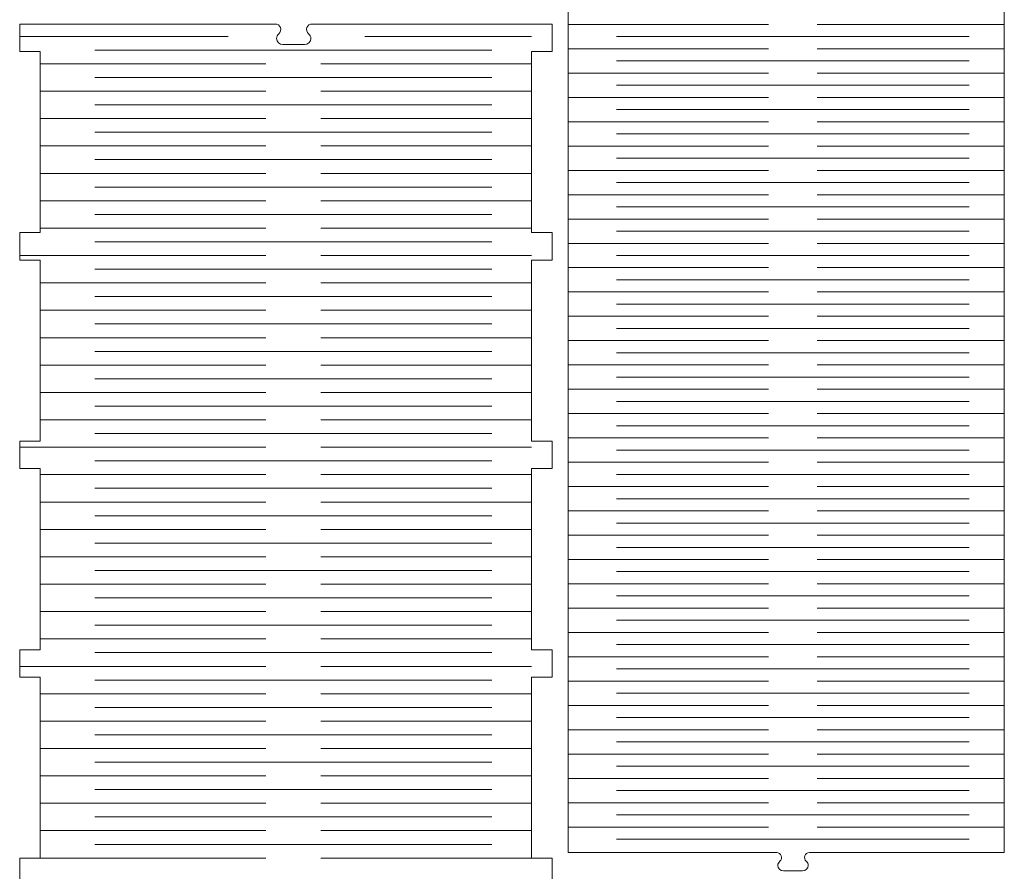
# Model space of a CAD drawing. Header units: millimetres. Extents: x -423 to 528, y -437 to 160.
# Tile 4 of 93: x -45 to 146, y -303 to -137. Entities that reach past the tile are written whole.
import ezdxf

# ---------------------------------------------------------------- set-up
doc = ezdxf.new("R2010")
doc.units = ezdxf.units.MM
doc.header["$MEASUREMENT"] = 0
doc.layers.add('Layer 1', color=7, linetype='Continuous')

msp = doc.modelspace()

# ---------------------------------------------------------------- linework, layer by layer
at = {"layer": 'Layer 1', "color": 250, "lineweight": 9}
for points, knots in [([(108.4757, -299.321), (108.0686, -299.321), (107.7219, -299.5648), (107.5843, -299.948), (107.5843, -299.948), (107.4466, -300.3311), (107.559, -300.7401), (107.8731, -300.999), (107.8731, -300.999), (108.1103, -301.1944), (108.2613, -301.4847), (108.2613, -301.8074), (108.2613, -301.8074), (108.2613, -302.3943), (107.7625, -302.8729), (107.1513, -302.8729), (107.1513, -302.8729), (107.1513, -302.8729), (103.4514, -302.8729), (103.4514, -302.8729), (103.4514, -302.8729), (102.8402, -302.8729), (102.3414, -302.3943), (102.3414, -301.8074), (102.3414, -301.8074), (102.3414, -301.8074), (102.3414, -301.8074), (102.3414, -301.8074), (102.3414, -301.8074), (102.3414, -301.4847), (102.4924, -301.1944), (102.7296, -300.999), (102.7296, -300.999), (103.0436, -300.7401), (103.1561, -300.3311), (103.0184, -299.948), (103.0184, -299.948), (102.8808, -299.5648), (102.534, -299.321), (102.127, -299.321), (102.127, -299.321), (102.127, -299.321), (61.5885, -299.321), (61.5885, -299.321), (61.5885, -299.321), (61.5885, -299.321), (61.5885, -297.3083), (61.5885, -297.3083), (61.5885, -297.3083), (61.5885, -297.3083), (61.5885, -292.5724), (61.5885, -292.5724), (61.5885, -292.5724), (61.5885, -292.5724), (61.5885, -261.3156), (61.5885, -261.3156), (61.5885, -261.3156), (61.5885, -261.3156), (61.5885, -256.5797), (61.5885, -256.5797), (61.5885, -256.5797), (61.5885, -256.5797), (61.5885, -225.3229), (61.5885, -225.3229), (61.5885, -225.3229), (61.5885, -225.3229), (61.5885, -220.5871), (61.5885, -220.5871), (61.5885, -220.5871), (61.5885, -220.5871), (61.5885, -189.3303), (61.5885, -189.3303), (61.5885, -189.3303), (61.5885, -189.3303), (61.5885, -184.5944), (61.5885, -184.5944), (61.5885, -184.5944), (61.5885, -184.5944), (61.5885, -153.3376), (61.5885, -153.3376), (61.5885, -153.3376), (61.5885, -153.3376), (61.5885, -148.6017), (61.5885, -148.6017), (61.5885, -148.6017), (61.5885, -148.6017), (61.5885, -117.3449), (61.5885, -117.3449), (61.5885, -117.3449), (61.5885, -117.3449), (61.5885, -112.609), (61.5885, -112.609), (61.5885, -112.609), (61.5885, -112.609), (102.127, -112.609), (102.127, -112.609), (102.127, -112.609), (102.5342, -112.609), (102.8808, -112.8528), (103.0184, -113.236), (103.0184, -113.236), (103.1561, -113.6191), (103.0436, -114.0281), (102.7296, -114.287), (102.7296, -114.287), (102.4924, -114.4825), (102.3414, -114.7728), (102.3414, -115.0954), (102.3414, -115.0954), (102.3414, -115.0954), (102.3414, -115.0954), (102.3414, -115.0954), (102.3414, -115.0954), (102.3414, -115.6823), (102.84, -116.161), (103.4514, -116.161), (103.4514, -116.161), (103.4514, -116.161), (107.1513, -116.161), (107.1513, -116.161), (107.1513, -116.161), (107.7627, -116.161), (108.2613, -115.6823), (108.2613, -115.0954), (108.2613, -115.0954), (108.2613, -114.7728), (108.1103, -114.4825), (107.8731, -114.287), (107.8731, -114.287), (107.559, -114.0281), (107.4466, -113.6191), (107.5843, -113.236), (107.5843, -113.236), (107.7219, -112.8528), (108.0685, -112.609), (108.4757, -112.609), (108.4757, -112.609), (111.3495, -112.609), (140.6861, -112.609), (146.3341, -112.609), (146.3341, -112.609), (146.3341, -112.609), (146.3341, -117.3449), (146.3341, -117.3449), (146.3341, -117.3449), (146.3341, -117.3449), (146.3341, -148.6017), (146.3341, -148.6017), (146.3341, -148.6017), (146.3341, -148.6017), (146.3341, -153.3376), (146.3341, -153.3376), (146.3341, -153.3376), (146.3341, -153.3376), (146.3341, -184.5944), (146.3341, -184.5944), (146.3341, -184.5944), (146.3341, -184.5944), (146.3341, -189.3303), (146.3341, -189.3303), (146.3341, -189.3303), (146.3341, -189.3303), (146.3341, -220.5871), (146.3341, -220.5871), (146.3341, -220.5871), (146.3341, -220.5871), (146.3341, -225.3229), (146.3341, -225.3229), (146.3341, -225.3229), (146.3341, -225.3229), (146.3341, -256.5797), (146.3341, -256.5797), (146.3341, -256.5797), (146.3341, -256.5797), (146.3341, -261.3156), (146.3341, -261.3156), (146.3341, -261.3156), (146.3341, -261.3156), (146.3341, -292.5724), (146.3341, -292.5724), (146.3341, -292.5724), (146.3341, -292.5724), (146.3341, -297.3083), (146.3341, -297.3083), (146.3341, -297.3083), (146.3341, -297.3083), (146.3341, -299.321), (146.3341, -299.321), (146.3341, -299.321), (144.2384, -299.321), (110.0391, -299.321), (108.4757, -299.321)], [0, 0, 0, 0, 0.02040816, 0.02040816, 0.02040816, 0.02040816, 0.04081633, 0.04081633, 0.04081633, 0.04081633, 0.06122449, 0.06122449, 0.06122449, 0.06122449, 0.08163265, 0.08163265, 0.08163265, 0.08163265, 0.10204082, 0.10204082, 0.10204082, 0.10204082, 0.12244898, 0.12244898, 0.12244898, 0.12244898, 0.14285714, 0.14285714, 0.14285714, 0.14285714, 0.16326531, 0.16326531, 0.16326531, 0.16326531, 0.18367347, 0.18367347, 0.18367347, 0.18367347, 0.20408163, 0.20408163, 0.20408163, 0.20408163, 0.2244898, 0.2244898, 0.2244898, 0.2244898, 0.24489796, 0.24489796, 0.24489796, 0.24489796, 0.26530612, 0.26530612, 0.26530612, 0.26530612, 0.28571429, 0.28571429, 0.28571429, 0.28571429, 0.30612245, 0.30612245, 0.30612245, 0.30612245, 0.32653061, 0.32653061, 0.32653061, 0.32653061, 0.34693878, 0.34693878, 0.34693878, 0.34693878, 0.36734694, 0.36734694, 0.36734694, 0.36734694, 0.3877551, 0.3877551, 0.3877551, 0.3877551, 0.40816327, 0.40816327, 0.40816327, 0.40816327, 0.42857143, 0.42857143, 0.42857143, 0.42857143, 0.44897959, 0.44897959, 0.44897959, 0.44897959, 0.46938776, 0.46938776, 0.46938776, 0.46938776, 0.48979592, 0.48979592, 0.48979592, 0.48979592, 0.51020408, 0.51020408, 0.51020408, 0.51020408, 0.53061224, 0.53061224, 0.53061224, 0.53061224, 0.55102041, 0.55102041, 0.55102041, 0.55102041, 0.57142857, 0.57142857, 0.57142857, 0.57142857, 0.59183673, 0.59183673, 0.59183673, 0.59183673, 0.6122449, 0.6122449, 0.6122449, 0.6122449, 0.63265306, 0.63265306, 0.63265306, 0.63265306, 0.65306122, 0.65306122, 0.65306122, 0.65306122, 0.67346939, 0.67346939, 0.67346939, 0.67346939, 0.69387755, 0.69387755, 0.69387755, 0.69387755, 0.71428571, 0.71428571, 0.71428571, 0.71428571, 0.73469388, 0.73469388, 0.73469388, 0.73469388, 0.75510204, 0.75510204, 0.75510204, 0.75510204, 0.7755102, 0.7755102, 0.7755102, 0.7755102, 0.79591837, 0.79591837, 0.79591837, 0.79591837, 0.81632653, 0.81632653, 0.81632653, 0.81632653, 0.83673469, 0.83673469, 0.83673469, 0.83673469, 0.85714286, 0.85714286, 0.85714286, 0.85714286, 0.87755102, 0.87755102, 0.87755102, 0.87755102, 0.89795918, 0.89795918, 0.89795918, 0.89795918, 0.91836735, 0.91836735, 0.91836735, 0.91836735, 0.93877551, 0.93877551, 0.93877551, 0.93877551, 0.95918367, 0.95918367, 0.95918367, 0.95918367, 1, 1, 1, 1]), ([(54.5051, -348.557), (54.5051, -348.557), (54.5051, -346.2904), (54.5051, -346.2904), (54.5051, -346.2904), (54.5051, -346.2904), (58.505, -346.2904), (58.505, -346.2904), (58.505, -346.2904), (58.505, -346.2904), (58.505, -340.9572), (58.505, -340.9572), (58.505, -340.9572), (58.505, -340.9572), (54.5051, -340.9572), (54.5051, -340.9572), (54.5051, -340.9572), (54.5051, -340.9572), (54.5051, -305.7581), (54.5051, -305.7581), (54.5051, -305.7581), (54.5051, -305.7581), (58.505, -305.7581), (58.505, -305.7581), (58.505, -305.7581), (58.505, -305.7581), (58.505, -300.4249), (58.505, -300.4249), (58.505, -300.4249), (58.505, -300.4249), (54.5051, -300.4249), (54.5051, -300.4249), (54.5051, -300.4249), (54.5051, -300.4249), (54.5051, -265.2258), (54.5051, -265.2258), (54.5051, -265.2258), (54.5051, -265.2258), (58.505, -265.2258), (58.505, -265.2258), (58.505, -265.2258), (58.505, -265.2258), (58.505, -259.8926), (58.505, -259.8926), (58.505, -259.8926), (58.505, -259.8926), (54.5051, -259.8926), (54.5051, -259.8926), (54.5051, -259.8926), (54.5051, -259.8926), (54.5051, -224.6935), (54.5051, -224.6935), (54.5051, -224.6935), (54.5051, -224.6935), (58.505, -224.6935), (58.505, -224.6935), (58.505, -224.6935), (58.505, -224.6935), (58.505, -219.3603), (58.505, -219.3603), (58.505, -219.3603), (58.505, -219.3603), (54.5051, -219.3603), (54.5051, -219.3603), (54.5051, -219.3603), (54.5051, -219.3603), (54.5051, -184.1612), (54.5051, -184.1612), (54.5051, -184.1612), (54.5051, -184.1612), (58.505, -184.1612), (58.505, -184.1612), (58.505, -184.1612), (58.505, -184.1612), (58.505, -178.828), (58.505, -178.828), (58.505, -178.828), (58.505, -178.828), (54.5051, -178.828), (54.5051, -178.828), (54.5051, -178.828), (54.5051, -178.828), (54.5051, -143.6288), (54.5051, -143.6288), (54.5051, -143.6288), (54.5051, -143.6288), (58.505, -143.6288), (58.505, -143.6288), (58.505, -143.6288), (58.505, -143.6288), (58.505, -138.2956), (58.505, -138.2956), (58.505, -138.2956), (53.7916, -138.2956), (12.9662, -138.2956), (11.8718, -138.2956), (11.8718, -138.2956), (11.4132, -138.2956), (11.0229, -138.5701), (10.8679, -139.0016), (10.8679, -139.0016), (10.7129, -139.4331), (10.8395, -139.8936), (11.1932, -140.1852), (11.1932, -140.1852), (11.4603, -140.4054), (11.6303, -140.7323), (11.6303, -141.0956), (11.6303, -141.0956), (11.6303, -141.7565), (11.0688, -142.2955), (10.3803, -142.2955), (10.3803, -142.2955), (10.3803, -142.2955), (6.2138, -142.2955), (6.2138, -142.2955), (6.2138, -142.2955), (5.5253, -142.2955), (4.9638, -141.7565), (4.9638, -141.0956), (4.9638, -141.0956), (4.9638, -141.0956), (4.9638, -141.0956), (4.9638, -141.0956), (4.9638, -141.0956), (4.9638, -140.7323), (5.1338, -140.4054), (5.4009, -140.1852), (5.4009, -140.1852), (5.7546, -139.8936), (5.8812, -139.4331), (5.7262, -139.0016), (5.7262, -139.0016), (5.5712, -138.5701), (5.1809, -138.2956), (4.7223, -138.2956), (4.7223, -138.2956), (4.7223, -138.2956), (-40.9291, -138.2956), (-40.9291, -138.2956), (-40.9291, -138.2956), (-40.9291, -138.2956), (-44.929, -138.2956), (-44.929, -138.2956), (-44.929, -138.2956), (-44.929, -138.2956), (-44.929, -143.6288), (-44.929, -143.6288), (-44.929, -143.6288), (-44.929, -143.6288), (-40.9291, -143.6288), (-40.9291, -143.6288), (-40.9291, -143.6288), (-40.9291, -143.6288), (-40.9291, -178.828), (-40.9291, -178.828), (-40.9291, -178.828), (-40.9291, -178.828), (-44.929, -178.828), (-44.929, -178.828), (-44.929, -178.828), (-44.929, -178.828), (-44.929, -184.1612), (-44.929, -184.1612), (-44.929, -184.1612), (-44.929, -184.1612), (-40.9291, -184.1612), (-40.9291, -184.1612), (-40.9291, -184.1612), (-40.9291, -184.1612), (-40.9291, -219.3603), (-40.9291, -219.3603), (-40.9291, -219.3603), (-40.9291, -219.3603), (-44.929, -219.3603), (-44.929, -219.3603), (-44.929, -219.3603), (-44.929, -219.3603), (-44.929, -224.6935), (-44.929, -224.6935), (-44.929, -224.6935), (-44.929, -224.6935), (-40.9291, -224.6935), (-40.9291, -224.6935), (-40.9291, -224.6935), (-40.9291, -224.6935), (-40.9291, -259.8926), (-40.9291, -259.8926), (-40.9291, -259.8926), (-40.9291, -259.8926), (-44.929, -259.8926), (-44.929, -259.8926), (-44.929, -259.8926), (-44.929, -259.8926), (-44.929, -265.2258), (-44.929, -265.2258), (-44.929, -265.2258), (-44.929, -265.2258), (-40.9291, -265.2258), (-40.9291, -265.2258), (-40.9291, -265.2258), (-40.9291, -265.2258), (-40.9291, -300.4249), (-40.9291, -300.4249), (-40.9291, -300.4249), (-40.9291, -300.4249), (-44.929, -300.4249), (-44.929, -300.4249), (-44.929, -300.4249), (-44.929, -300.4249), (-44.929, -305.7581), (-44.929, -305.7581), (-44.929, -305.7581), (-44.929, -305.7581), (-40.9291, -305.7581), (-40.9291, -305.7581), (-40.9291, -305.7581), (-40.9291, -305.7581), (-40.9291, -340.9572), (-40.9291, -340.9572), (-40.9291, -340.9572), (-40.9291, -340.9572), (-44.929, -340.9572), (-44.929, -340.9572), (-44.929, -340.9572), (-44.929, -340.9572), (-44.929, -346.2904), (-44.929, -346.2904), (-44.929, -346.2904), (-44.929, -346.2904), (-40.9291, -346.2904), (-40.9291, -346.2904), (-40.9291, -346.2904), (-40.9291, -346.2904), (-40.9291, -348.557), (-40.9291, -348.557), (-40.9291, -348.557), (-40.9291, -348.557), (4.7223, -348.557), (4.7223, -348.557), (4.7223, -348.557), (5.1807, -348.557), (5.5712, -348.8315), (5.7262, -349.263), (5.7262, -349.263), (5.8812, -349.6945), (5.7546, -350.155), (5.4009, -350.4466), (5.4009, -350.4466), (5.1338, -350.6667), (4.9638, -350.9936), (4.9638, -351.357), (4.9638, -351.357), (4.9638, -351.357), (4.9638, -351.357), (4.9638, -351.357), (4.9638, -351.357), (4.9638, -352.0179), (5.5255, -352.5569), (6.2138, -352.5569), (6.2138, -352.5569), (6.2138, -352.5569), (10.3803, -352.5569), (10.3803, -352.5569), (10.3803, -352.5569), (11.0686, -352.5569), (11.6303, -352.0179), (11.6303, -351.357), (11.6303, -351.357), (11.6303, -350.9936), (11.4603, -350.6667), (11.1932, -350.4466), (11.1932, -350.4466), (10.8395, -350.155), (10.713, -349.6945), (10.8679, -349.263), (10.8679, -349.263), (11.0226, -348.8324), (11.4118, -348.558), (11.8691, -348.557), (11.8691, -348.557), (26.0809, -348.557), (40.2933, -348.5958), (54.5051, -348.557)], [0, 0, 0, 0, 0.01388889, 0.01388889, 0.01388889, 0.01388889, 0.02777778, 0.02777778, 0.02777778, 0.02777778, 0.04166667, 0.04166667, 0.04166667, 0.04166667, 0.05555556, 0.05555556, 0.05555556, 0.05555556, 0.06944444, 0.06944444, 0.06944444, 0.06944444, 0.08333333, 0.08333333, 0.08333333, 0.08333333, 0.09722222, 0.09722222, 0.09722222, 0.09722222, 0.11111111, 0.11111111, 0.11111111, 0.11111111, 0.125, 0.125, 0.125, 0.125, 0.13888889, 0.13888889, 0.13888889, 0.13888889, 0.15277778, 0.15277778, 0.15277778, 0.15277778, 0.16666667, 0.16666667, 0.16666667, 0.16666667, 0.18055556, 0.18055556, 0.18055556, 0.18055556, 0.19444444, 0.19444444, 0.19444444, 0.19444444, 0.20833333, 0.20833333, 0.20833333, 0.20833333, 0.22222222, 0.22222222, 0.22222222, 0.22222222, 0.23611111, 0.23611111, 0.23611111, 0.23611111, 0.25, 0.25, 0.25, 0.25, 0.26388889, 0.26388889, 0.26388889, 0.26388889, 0.27777778, 0.27777778, 0.27777778, 0.27777778, 0.29166667, 0.29166667, 0.29166667, 0.29166667, 0.30555556, 0.30555556, 0.30555556, 0.30555556, 0.31944444, 0.31944444, 0.31944444, 0.31944444, 0.33333333, 0.33333333, 0.33333333, 0.33333333, 0.34722222, 0.34722222, 0.34722222, 0.34722222, 0.36111111, 0.36111111, 0.36111111, 0.36111111, 0.375, 0.375, 0.375, 0.375, 0.38888889, 0.38888889, 0.38888889, 0.38888889, 0.40277778, 0.40277778, 0.40277778, 0.40277778, 0.41666667, 0.41666667, 0.41666667, 0.41666667, 0.43055556, 0.43055556, 0.43055556, 0.43055556, 0.44444444, 0.44444444, 0.44444444, 0.44444444, 0.45833333, 0.45833333, 0.45833333, 0.45833333, 0.47222222, 0.47222222, 0.47222222, 0.47222222, 0.48611111, 0.48611111, 0.48611111, 0.48611111, 0.5, 0.5, 0.5, 0.5, 0.51388889, 0.51388889, 0.51388889, 0.51388889, 0.52777778, 0.52777778, 0.52777778, 0.52777778, 0.54166667, 0.54166667, 0.54166667, 0.54166667, 0.55555556, 0.55555556, 0.55555556, 0.55555556, 0.56944444, 0.56944444, 0.56944444, 0.56944444, 0.58333333, 0.58333333, 0.58333333, 0.58333333, 0.59722222, 0.59722222, 0.59722222, 0.59722222, 0.61111111, 0.61111111, 0.61111111, 0.61111111, 0.625, 0.625, 0.625, 0.625, 0.63888889, 0.63888889, 0.63888889, 0.63888889, 0.65277778, 0.65277778, 0.65277778, 0.65277778, 0.66666667, 0.66666667, 0.66666667, 0.66666667, 0.68055556, 0.68055556, 0.68055556, 0.68055556, 0.69444444, 0.69444444, 0.69444444, 0.69444444, 0.70833333, 0.70833333, 0.70833333, 0.70833333, 0.72222222, 0.72222222, 0.72222222, 0.72222222, 0.73611111, 0.73611111, 0.73611111, 0.73611111, 0.75, 0.75, 0.75, 0.75, 0.76388889, 0.76388889, 0.76388889, 0.76388889, 0.77777778, 0.77777778, 0.77777778, 0.77777778, 0.79166667, 0.79166667, 0.79166667, 0.79166667, 0.80555556, 0.80555556, 0.80555556, 0.80555556, 0.81944444, 0.81944444, 0.81944444, 0.81944444, 0.83333333, 0.83333333, 0.83333333, 0.83333333, 0.84722222, 0.84722222, 0.84722222, 0.84722222, 0.86111111, 0.86111111, 0.86111111, 0.86111111, 0.875, 0.875, 0.875, 0.875, 0.88888889, 0.88888889, 0.88888889, 0.88888889, 0.90277778, 0.90277778, 0.90277778, 0.90277778, 0.91666667, 0.91666667, 0.91666667, 0.91666667, 0.93055556, 0.93055556, 0.93055556, 0.93055556, 0.94444444, 0.94444444, 0.94444444, 0.94444444, 0.95833333, 0.95833333, 0.95833333, 0.95833333, 0.97222222, 0.97222222, 0.97222222, 0.97222222, 1, 1, 1, 1])]:
    msp.add_open_spline(points, degree=3, knots=knots, dxfattribs=at)
at = {"layer": 'Layer 1', "color": 175, "lineweight": 9}
for points in [[(61.5885, -138.3818), (61.5885, -138.3818), (100.522, -138.3818), (100.522, -138.3818)], [(109.9747, -138.3818), (109.9747, -138.3818), (146.3341, -138.3818), (146.3341, -138.3818)], [(-44.929, -140.7011), (-44.929, -140.7011), (-4.4217, -140.7011), (-4.4217, -140.7011)], [(22.1231, -140.7011), (22.1231, -140.7011), (54.5051, -140.7011), (54.5051, -140.7011)], [(71.0021, -140.745), (71.0021, -140.745), (139.491, -140.745), (139.491, -140.745)], [(-30.3282, -143.3624), (-30.3282, -143.3624), (46.7989, -143.3624), (46.7989, -143.3624)], [(61.5885, -143.1081), (61.5885, -143.1081), (100.522, -143.1081), (100.522, -143.1081)], [(109.9747, -143.1081), (109.9747, -143.1081), (146.3341, -143.1081), (146.3341, -143.1081)], [(-40.9291, -146.0235), (-40.9291, -146.0235), (2.915, -146.0235), (2.915, -146.0235)], [(13.5598, -146.0235), (13.5598, -146.0235), (54.5051, -146.0235), (54.5051, -146.0235)], [(71.0021, -145.4713), (71.0021, -145.4713), (139.491, -145.4713), (139.491, -145.4713)], [(-30.3282, -148.6848), (-30.3282, -148.6848), (46.7989, -148.6848), (46.7989, -148.6848)], [(61.5885, -147.8344), (61.5885, -147.8344), (100.522, -147.8344), (100.522, -147.8344)], [(109.9747, -147.8343), (109.9747, -147.8343), (146.3341, -147.8343), (146.3341, -147.8343)], [(71.0021, -150.1975), (71.0021, -150.1975), (139.491, -150.1975), (139.491, -150.1975)], [(-40.9291, -151.3459), (-40.9291, -151.3459), (2.915, -151.3459), (2.915, -151.3459)], [(13.5598, -151.3459), (13.5598, -151.3459), (54.5051, -151.3459), (54.5051, -151.3459)], [(61.5885, -152.5607), (61.5885, -152.5607), (100.5221, -152.5607), (100.5221, -152.5607)], [(109.9747, -152.5606), (109.9747, -152.5606), (146.3341, -152.5606), (146.3341, -152.5606)], [(-30.3282, -154.007), (-30.3282, -154.007), (46.7989, -154.007), (46.7989, -154.007)], [(-40.9291, -156.6683), (-40.9291, -156.6683), (2.915, -156.6683), (2.915, -156.6683)], [(13.5598, -156.6683), (13.5598, -156.6683), (54.5051, -156.6683), (54.5051, -156.6683)], [(71.0021, -154.9238), (71.0021, -154.9238), (139.491, -154.9238), (139.491, -154.9238)], [(61.5885, -157.287), (61.5885, -157.287), (100.522, -157.287), (100.522, -157.287)], [(109.9747, -157.2869), (109.9747, -157.2869), (146.3341, -157.2869), (146.3341, -157.2869)], [(-30.3282, -159.3356), (-30.3282, -159.3356), (46.7989, -159.3356), (46.7989, -159.3356)], [(71.0021, -159.6501), (71.0021, -159.6501), (139.491, -159.6501), (139.491, -159.6501)], [(-40.9291, -161.9968), (-40.9291, -161.9968), (2.915, -161.9968), (2.915, -161.9968)], [(13.5598, -161.9968), (13.5598, -161.9968), (54.5051, -161.9968), (54.5051, -161.9968)], [(61.5885, -162.0131), (61.5885, -162.0131), (100.522, -162.0131), (100.522, -162.0131)], [(109.9747, -162.0131), (109.9747, -162.0131), (146.3341, -162.0131), (146.3341, -162.0131)], [(71.0021, -164.3763), (71.0021, -164.3763), (139.491, -164.3763), (139.491, -164.3763)], [(-30.3282, -164.658), (-30.3282, -164.658), (46.7989, -164.658), (46.7989, -164.658)], [(-40.9291, -167.3191), (-40.9291, -167.3191), (2.915, -167.3191), (2.915, -167.3191)], [(13.5598, -167.319), (13.5598, -167.319), (54.5051, -167.319), (54.5051, -167.319)], [(61.5885, -166.7394), (61.5885, -166.7394), (100.522, -166.7394), (100.522, -166.7394)], [(109.9747, -166.7394), (109.9747, -166.7394), (146.3341, -166.7394), (146.3341, -166.7394)], [(-30.3282, -169.9804), (-30.3282, -169.9804), (46.7989, -169.9804), (46.7989, -169.9804)], [(71.0021, -169.1025), (71.0021, -169.1025), (139.491, -169.1025), (139.491, -169.1025)], [(61.5885, -171.4657), (61.5885, -171.4657), (100.522, -171.4657), (100.522, -171.4657)], [(109.9747, -171.4657), (109.9747, -171.4657), (146.3341, -171.4657), (146.3341, -171.4657)], [(-40.9291, -172.6415), (-40.9291, -172.6415), (2.915, -172.6415), (2.915, -172.6415)], [(13.5598, -172.6414), (13.5598, -172.6414), (54.5051, -172.6414), (54.5051, -172.6414)], [(71.0021, -173.8288), (71.0021, -173.8288), (139.491, -173.8288), (139.491, -173.8288)], [(-30.3282, -175.3028), (-30.3282, -175.3028), (46.7989, -175.3028), (46.7989, -175.3028)], [(61.5885, -176.192), (61.5885, -176.192), (100.522, -176.192), (100.522, -176.192)], [(109.9747, -176.192), (109.9747, -176.192), (146.3341, -176.192), (146.3341, -176.192)], [(-40.9291, -177.9639), (-40.9291, -177.9639), (2.915, -177.9639), (2.915, -177.9639)], [(13.5598, -177.9638), (13.5598, -177.9638), (54.5051, -177.9638), (54.5051, -177.9638)], [(71.0021, -178.5551), (71.0021, -178.5551), (139.491, -178.5551), (139.491, -178.5551)], [(-30.3282, -180.625), (-30.3282, -180.625), (46.7989, -180.625), (46.7989, -180.625)], [(61.5885, -180.9182), (61.5885, -180.9182), (100.522, -180.9182), (100.522, -180.9182)], [(109.9747, -180.9182), (109.9747, -180.9182), (146.3341, -180.9182), (146.3341, -180.9182)], [(-44.929, -183.2863), (-44.929, -183.2863), (2.915, -183.2863), (2.915, -183.2863)], [(13.5598, -183.2862), (13.5598, -183.2862), (54.5051, -183.2862), (54.5051, -183.2862)], [(71.0021, -183.2814), (71.0021, -183.2814), (139.491, -183.2814), (139.491, -183.2814)], [(-30.3282, -185.9474), (-30.3282, -185.9474), (46.7989, -185.9474), (46.7989, -185.9474)], [(61.5885, -185.6445), (61.5885, -185.6445), (100.5221, -185.6445), (100.5221, -185.6445)], [(109.9747, -185.6445), (109.9747, -185.6445), (146.3341, -185.6445), (146.3341, -185.6445)], [(-40.9291, -188.6087), (-40.9291, -188.6087), (2.915, -188.6087), (2.915, -188.6087)], [(13.5598, -188.6086), (13.5598, -188.6086), (54.5051, -188.6086), (54.5051, -188.6086)], [(71.0021, -188.0077), (71.0021, -188.0077), (139.491, -188.0077), (139.491, -188.0077)], [(61.5885, -190.3708), (61.5885, -190.3708), (100.522, -190.3708), (100.522, -190.3708)], [(109.9747, -190.3708), (109.9747, -190.3708), (146.3341, -190.3708), (146.3341, -190.3708)], [(-30.3282, -191.2698), (-30.3282, -191.2698), (46.7989, -191.2698), (46.7989, -191.2698)], [(71.0021, -192.7338), (71.0021, -192.7338), (139.491, -192.7338), (139.491, -192.7338)], [(-40.9291, -193.9309), (-40.9291, -193.9309), (2.915, -193.9309), (2.915, -193.9309)], [(13.5598, -193.9309), (13.5598, -193.9309), (54.5051, -193.9309), (54.5051, -193.9309)], [(-30.3282, -196.5922), (-30.3282, -196.5922), (46.7989, -196.5922), (46.7989, -196.5922)], [(61.5885, -195.097), (61.5885, -195.097), (100.522, -195.097), (100.522, -195.097)], [(109.9747, -195.0971), (109.9747, -195.0971), (146.3341, -195.0971), (146.3341, -195.0971)], [(71.0021, -197.4601), (71.0021, -197.4601), (139.491, -197.4601), (139.491, -197.4601)], [(-40.9291, -199.2533), (-40.9291, -199.2533), (2.915, -199.2533), (2.915, -199.2533)], [(13.5598, -199.2533), (13.5598, -199.2533), (54.5051, -199.2533), (54.5051, -199.2533)], [(61.5885, -199.8232), (61.5885, -199.8232), (100.522, -199.8232), (100.522, -199.8232)], [(109.9747, -199.8232), (109.9747, -199.8232), (146.3341, -199.8232), (146.3341, -199.8232)], [(-30.3282, -201.9145), (-30.3282, -201.9145), (46.7989, -201.9145), (46.7989, -201.9145)], [(71.0021, -202.1864), (71.0021, -202.1864), (139.491, -202.1864), (139.491, -202.1864)], [(-40.9291, -204.5757), (-40.9291, -204.5757), (2.915, -204.5757), (2.915, -204.5757)], [(13.5598, -204.5757), (13.5598, -204.5757), (54.5051, -204.5757), (54.5051, -204.5757)], [(61.5885, -204.5495), (61.5885, -204.5495), (100.522, -204.5495), (100.522, -204.5495)], [(109.9747, -204.5495), (109.9747, -204.5495), (146.3341, -204.5495), (146.3341, -204.5495)], [(-30.3282, -207.2369), (-30.3282, -207.2369), (46.7989, -207.2369), (46.7989, -207.2369)], [(71.0021, -206.9127), (71.0021, -206.9127), (139.491, -206.9127), (139.491, -206.9127)], [(-40.9291, -209.8981), (-40.9291, -209.8981), (2.915, -209.8981), (2.915, -209.8981)], [(13.5598, -209.8981), (13.5598, -209.8981), (54.5051, -209.8981), (54.5051, -209.8981)], [(61.5885, -209.2758), (61.5885, -209.2758), (100.522, -209.2758), (100.522, -209.2758)], [(109.9747, -209.2758), (109.9747, -209.2758), (146.3341, -209.2758), (146.3341, -209.2758)], [(71.0021, -211.6389), (71.0021, -211.6389), (139.491, -211.6389), (139.491, -211.6389)], [(-30.3282, -212.5593), (-30.3282, -212.5593), (46.7989, -212.5593), (46.7989, -212.5593)], [(61.5885, -214.0021), (61.5885, -214.0021), (100.522, -214.0021), (100.522, -214.0021)], [(109.9747, -214.002), (109.9747, -214.002), (146.3341, -214.002), (146.3341, -214.002)], [(-40.9291, -215.2204), (-40.9291, -215.2204), (2.915, -215.2204), (2.915, -215.2204)], [(13.5598, -215.2204), (13.5598, -215.2204), (54.5051, -215.2204), (54.5051, -215.2204)], [(-30.3282, -217.8817), (-30.3282, -217.8817), (46.7989, -217.8817), (46.7989, -217.8817)], [(71.0021, -216.3652), (71.0021, -216.3652), (139.491, -216.3652), (139.491, -216.3652)], [(61.5885, -218.7284), (61.5885, -218.7284), (100.522, -218.7284), (100.522, -218.7284)], [(109.9747, -218.7283), (109.9747, -218.7283), (146.3341, -218.7283), (146.3341, -218.7283)], [(-44.929, -220.5428), (-44.929, -220.5428), (2.915, -220.5428), (2.915, -220.5428)], [(13.5598, -220.5428), (13.5598, -220.5428), (54.5051, -220.5428), (54.5051, -220.5428)], [(71.0021, -221.0915), (71.0021, -221.0915), (139.491, -221.0915), (139.491, -221.0915)], [(-30.3282, -223.2041), (-30.3282, -223.2041), (46.7989, -223.2041), (46.7989, -223.2041)], [(61.5885, -223.4545), (61.5885, -223.4545), (100.5221, -223.4545), (100.5221, -223.4545)], [(109.9747, -223.4545), (109.9747, -223.4545), (146.3341, -223.4545), (146.3341, -223.4545)], [(-40.9291, -225.8652), (-40.9291, -225.8652), (2.915, -225.8652), (2.915, -225.8652)], [(13.5598, -225.8652), (13.5598, -225.8652), (54.5051, -225.8652), (54.5051, -225.8652)], [(71.0021, -225.8177), (71.0021, -225.8177), (139.491, -225.8177), (139.491, -225.8177)], [(-30.3282, -228.5263), (-30.3282, -228.5263), (46.7989, -228.5263), (46.7989, -228.5263)], [(61.5885, -228.1808), (61.5885, -228.1808), (100.522, -228.1808), (100.522, -228.1808)], [(109.9747, -228.1808), (109.9747, -228.1808), (146.3341, -228.1808), (146.3341, -228.1808)], [(-40.9291, -231.1876), (-40.9291, -231.1876), (2.915, -231.1876), (2.915, -231.1876)], [(13.5598, -231.1876), (13.5598, -231.1876), (54.5051, -231.1876), (54.5051, -231.1876)], [(71.0021, -230.5439), (71.0021, -230.5439), (139.491, -230.5439), (139.491, -230.5439)], [(61.5885, -232.9071), (61.5885, -232.9071), (100.522, -232.9071), (100.522, -232.9071)], [(109.9747, -232.9071), (109.9747, -232.9071), (146.3341, -232.9071), (146.3341, -232.9071)], [(-30.3282, -233.8487), (-30.3282, -233.8487), (46.7989, -233.8487), (46.7989, -233.8487)], [(-40.9291, -236.5099), (-40.9291, -236.5099), (2.915, -236.5099), (2.915, -236.5099)], [(13.5598, -236.5098), (13.5598, -236.5098), (54.5051, -236.5098), (54.5051, -236.5098)], [(71.0021, -235.2702), (71.0021, -235.2702), (139.491, -235.2702), (139.491, -235.2702)], [(61.5885, -237.6334), (61.5885, -237.6334), (100.522, -237.6334), (100.522, -237.6334)], [(109.9747, -237.6334), (109.9747, -237.6334), (146.3341, -237.6334), (146.3341, -237.6334)], [(-30.3282, -239.1711), (-30.3282, -239.1711), (46.7989, -239.1711), (46.7989, -239.1711)], [(71.0021, -239.9965), (71.0021, -239.9965), (139.491, -239.9965), (139.491, -239.9965)], [(-40.9291, -241.8323), (-40.9291, -241.8323), (2.915, -241.8323), (2.915, -241.8323)], [(13.5598, -241.8322), (13.5598, -241.8322), (54.5051, -241.8322), (54.5051, -241.8322)], [(61.5885, -242.3596), (61.5885, -242.3596), (100.522, -242.3596), (100.522, -242.3596)], [(109.9747, -242.3596), (109.9747, -242.3596), (146.3341, -242.3596), (146.3341, -242.3596)], [(-30.3282, -244.4935), (-30.3282, -244.4935), (46.7989, -244.4935), (46.7989, -244.4935)], [(71.0021, -244.7228), (71.0021, -244.7228), (139.491, -244.7228), (139.491, -244.7228)], [(-40.9291, -247.1547), (-40.9291, -247.1547), (2.915, -247.1547), (2.915, -247.1547)], [(13.5598, -247.1546), (13.5598, -247.1546), (54.5051, -247.1546), (54.5051, -247.1546)], [(61.5885, -247.0859), (61.5885, -247.0859), (100.522, -247.0859), (100.522, -247.0859)], [(109.9747, -247.0859), (109.9747, -247.0859), (146.3341, -247.0859), (146.3341, -247.0859)], [(-30.3282, -249.8158), (-30.3282, -249.8158), (46.7989, -249.8158), (46.7989, -249.8158)], [(71.0021, -249.4491), (71.0021, -249.4491), (139.491, -249.4491), (139.491, -249.4491)], [(61.5885, -251.8122), (61.5885, -251.8122), (100.522, -251.8122), (100.522, -251.8122)], [(109.9747, -251.8122), (109.9747, -251.8122), (146.3341, -251.8122), (146.3341, -251.8122)], [(-40.9291, -252.4771), (-40.9291, -252.4771), (2.915, -252.4771), (2.915, -252.4771)], [(13.5598, -252.477), (13.5598, -252.477), (54.5051, -252.477), (54.5051, -252.477)], [(71.0021, -254.1752), (71.0021, -254.1752), (139.491, -254.1752), (139.491, -254.1752)], [(-30.3282, -255.1382), (-30.3282, -255.1382), (46.7989, -255.1382), (46.7989, -255.1382)], [(-40.9291, -257.7995), (-40.9291, -257.7995), (2.915, -257.7995), (2.915, -257.7995)], [(13.5598, -257.7994), (13.5598, -257.7994), (54.5051, -257.7994), (54.5051, -257.7994)], [(61.5885, -256.5384), (61.5885, -256.5384), (100.5221, -256.5384), (100.5221, -256.5384)], [(109.9747, -256.5385), (109.9747, -256.5385), (146.3341, -256.5385), (146.3341, -256.5385)], [(71.0021, -258.9015), (71.0021, -258.9015), (139.491, -258.9015), (139.491, -258.9015)], [(-30.3282, -260.4606), (-30.3282, -260.4606), (46.7989, -260.4606), (46.7989, -260.4606)], [(61.5885, -261.2646), (61.5885, -261.2646), (100.522, -261.2646), (100.522, -261.2646)], [(109.9747, -261.2646), (109.9747, -261.2646), (146.3341, -261.2646), (146.3341, -261.2646)], [(-44.929, -263.1217), (-44.929, -263.1217), (2.915, -263.1217), (2.915, -263.1217)], [(13.5598, -263.1217), (13.5598, -263.1217), (54.5051, -263.1217), (54.5051, -263.1217)], [(71.0021, -263.6278), (71.0021, -263.6278), (139.491, -263.6278), (139.491, -263.6278)], [(-30.3282, -265.783), (-30.3282, -265.783), (46.7989, -265.783), (46.7989, -265.783)], [(61.5885, -265.9909), (61.5885, -265.9909), (100.522, -265.9909), (100.522, -265.9909)], [(109.9747, -265.9909), (109.9747, -265.9909), (146.3341, -265.9909), (146.3341, -265.9909)], [(-40.9291, -268.4441), (-40.9291, -268.4441), (2.915, -268.4441), (2.915, -268.4441)], [(13.5598, -268.4441), (13.5598, -268.4441), (54.5051, -268.4441), (54.5051, -268.4441)], [(71.0021, -268.3541), (71.0021, -268.3541), (139.491, -268.3541), (139.491, -268.3541)], [(-30.3282, -271.1053), (-30.3282, -271.1053), (46.7989, -271.1053), (46.7989, -271.1053)], [(61.5885, -270.7172), (61.5885, -270.7172), (100.522, -270.7172), (100.522, -270.7172)], [(109.9747, -270.7172), (109.9747, -270.7172), (146.3341, -270.7172), (146.3341, -270.7172)], [(71.0021, -273.0803), (71.0021, -273.0803), (139.491, -273.0803), (139.491, -273.0803)], [(-40.9291, -273.7665), (-40.9291, -273.7665), (2.915, -273.7665), (2.915, -273.7665)], [(13.5598, -273.7665), (13.5598, -273.7665), (54.5051, -273.7665), (54.5051, -273.7665)], [(-30.3282, -276.4277), (-30.3282, -276.4277), (46.7989, -276.4277), (46.7989, -276.4277)], [(61.5885, -275.4435), (61.5885, -275.4435), (100.522, -275.4435), (100.522, -275.4435)], [(109.9747, -275.4435), (109.9747, -275.4435), (146.3341, -275.4435), (146.3341, -275.4435)], [(-40.9291, -279.0889), (-40.9291, -279.0889), (2.915, -279.0889), (2.915, -279.0889)], [(13.5598, -279.0889), (13.5598, -279.0889), (54.5051, -279.0889), (54.5051, -279.0889)], [(71.0021, -277.8066), (71.0021, -277.8066), (139.491, -277.8066), (139.491, -277.8066)], [(61.5885, -280.1697), (61.5885, -280.1697), (100.522, -280.1697), (100.522, -280.1697)], [(109.9747, -280.1697), (109.9747, -280.1697), (146.3341, -280.1697), (146.3341, -280.1697)], [(-30.3282, -281.7501), (-30.3282, -281.7501), (46.7989, -281.7501), (46.7989, -281.7501)], [(71.0021, -282.5329), (71.0021, -282.5329), (139.491, -282.5329), (139.491, -282.5329)], [(-40.9291, -284.4112), (-40.9291, -284.4112), (2.915, -284.4112), (2.915, -284.4112)], [(13.5598, -284.4112), (13.5598, -284.4112), (54.5051, -284.4112), (54.5051, -284.4112)], [(61.5885, -284.8959), (61.5885, -284.8959), (100.522, -284.8959), (100.522, -284.8959)], [(109.9747, -284.8959), (109.9747, -284.8959), (146.3341, -284.8959), (146.3341, -284.8959)], [(-30.3282, -287.0725), (-30.3282, -287.0725), (46.7989, -287.0725), (46.7989, -287.0725)], [(71.0021, -287.2592), (71.0021, -287.2592), (139.491, -287.2592), (139.491, -287.2592)], [(-40.9291, -289.7336), (-40.9291, -289.7336), (2.915, -289.7336), (2.915, -289.7336)], [(13.5598, -289.7336), (13.5598, -289.7336), (54.5051, -289.7336), (54.5051, -289.7336)], [(61.5885, -289.6222), (61.5885, -289.6222), (100.522, -289.6222), (100.522, -289.6222)], [(109.9747, -289.6222), (109.9747, -289.6222), (146.3341, -289.6222), (146.3341, -289.6222)], [(-30.3282, -292.3949), (-30.3282, -292.3949), (46.7989, -292.3949), (46.7989, -292.3949)], [(71.0021, -291.9853), (71.0021, -291.9853), (139.491, -291.9853), (139.491, -291.9853)], [(109.9747, -294.3485), (109.9747, -294.3485), (146.3341, -294.3485), (146.3341, -294.3485)], [(-40.9291, -295.056), (-40.9291, -295.056), (2.915, -295.056), (2.915, -295.056)], [(13.5598, -295.056), (13.5598, -295.056), (54.5051, -295.056), (54.5051, -295.056)], [(-30.3282, -297.7171), (-30.3282, -297.7171), (46.7989, -297.7171), (46.7989, -297.7171)], [(71.0021, -296.7116), (71.0021, -296.7116), (139.491, -296.7116), (139.491, -296.7116)], [(-44.929, -300.3784), (-44.929, -300.3784), (2.915, -300.3784), (2.915, -300.3784)], [(13.5598, -300.3784), (13.5598, -300.3784), (54.5051, -300.3784), (54.5051, -300.3784)]]:
    msp.add_open_spline(points, degree=3, dxfattribs=at)
msp.add_open_spline([(61.5885, -294.3485), (61.5885, -294.3485), (100.5221, -294.3485), (100.5221, -294.3485), (100.5221, -294.3485), (100.5221, -294.3485), (61.5885, -294.3485), (61.5885, -294.3485)], degree=3, knots=[0, 0, 0, 0, 0.33333333, 0.33333333, 0.33333333, 0.33333333, 1, 1, 1, 1], dxfattribs=at)

doc.saveas('drawing.dxf')
